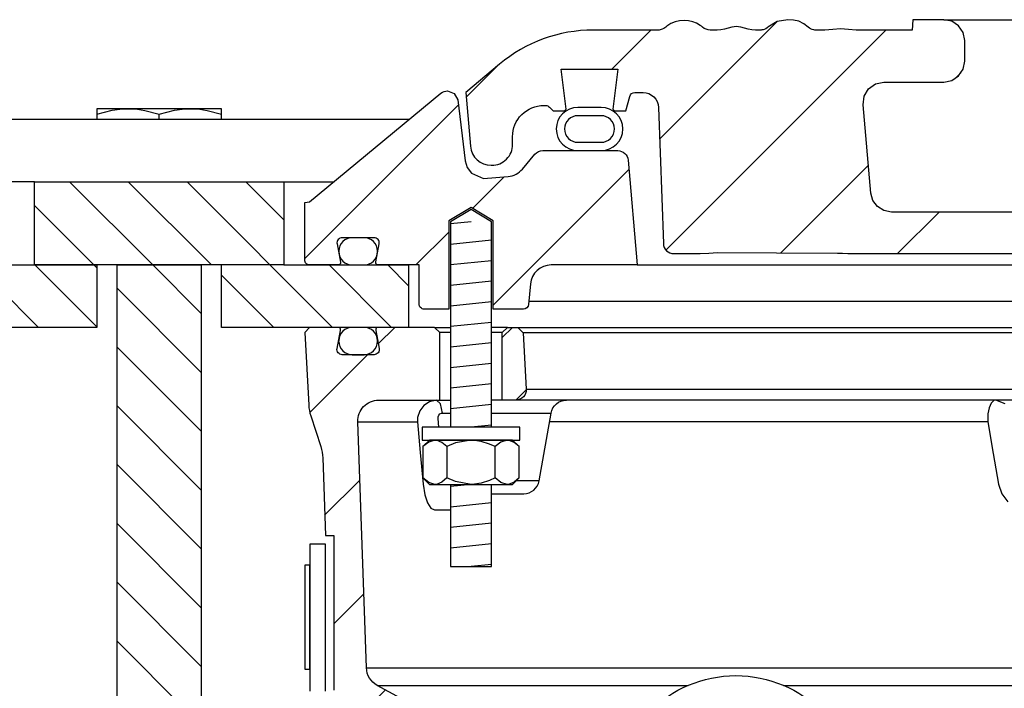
# Model space of a CAD drawing. Extents: x -285 to 5863, y 308 to 3178.
# Tile 107 of 256: x 173.19 to 179.1, y 979.58 to 983.6. Entities that reach past the tile are written whole.
import ezdxf

# ---------------------------------------------------------------- set-up
doc = ezdxf.new("R2010")
doc.units = 0
doc.header["$MEASUREMENT"] = 0
for name, color, linetype in [('MULTI-PORT-MANHOLE', 2, 'CONTINUOUS'), ('MULTI-PORT-MANHOLE-HATCH', 252, 'CONTINUOUS'), ('MULTI-PORT-SHROUD', 1, 'CONTINUOUS'), ('MULTI-PORT-SPILL-BUCKET', 1, 'CONTINUOUS'), ('MULTI-PORT-SPILL-BUCKET-HATCH', 7, 'CONTINUOUS'), ('MULTI-PORT-SPILL-BUCKET-MANHOLE', 2, 'CONTINUOUS'), ('MULTI-PORT-SPILL-BUCKET-MANHOLE-HATCH', 7, 'CONTINUOUS')]:
    doc.layers.add(name, color=color, linetype=linetype)
pattern_1 = [(45, (-7791.74136, -194.83305), (-0.35355339, 0.35355339), [])]
pattern_2 = [(135, (8155.78847, -194.83305), (0.176776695, 0.176776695), [])]

msp = doc.modelspace()

# ---------------------------------------------------------------- hatches: boundary and pattern name
at = {"layer": 'MULTI-PORT-MANHOLE-HATCH', "linetype": 'Continuous'}
h = msp.add_hatch(dxfattribs=at)
h.set_pattern_fill('LINE', color=256, scale=2, angle=45, style=0)
h.set_pattern_definition(pattern_2)
h.paths.add_polyline_path([(173.27356, 982.62902), (174.77356, 982.62902), (174.77356, 982.12902), (175.52356, 982.12902), (175.52356, 981.75402), (174.39856, 981.75402), (174.39856, 982.12902), (173.64856, 982.12902), (173.64856, 981.75402), (172.52356, 981.75402), (172.52356, 982.12902), (173.27356, 982.12902)])
h = msp.add_hatch(dxfattribs=at)
h.set_pattern_fill('LINE', color=256, scale=2, angle=45, style=0)
h.set_pattern_definition(pattern_2)
h.paths.add_polyline_path([(173.77055, 982.12902), (174.27656, 982.12902), (174.27656, 978.12902), (173.77055, 978.12902)])
at = {"layer": 'MULTI-PORT-SPILL-BUCKET-HATCH', "linetype": 'Continuous'}
h = msp.add_hatch(dxfattribs=at)
h.set_pattern_fill('LINE', color=256, scale=4, angle=45, style=0)
h.set_pattern_definition([(45, (-7655.93883, -223.3278), (-0.35355339, 0.35355339), [])])
edge = h.paths.add_edge_path(flags=17)
edge.add_line((176.08606, 981.31652), (176.08606, 981.72277))
edge.add_line((176.08606, 981.72277), (176.11731, 981.75402))
edge.add_line((176.11731, 981.75402), (176.17981, 981.75402))
edge.add_line((176.17981, 981.75402), (176.21278, 981.72104))
edge.add_line((176.21278, 981.72104), (176.23054, 981.38229))
edge.add_arc((176.16812, 981.37902), 0.0625, -89.997947, 3.00213, ccw=False)
edge.add_line((176.16812, 981.31652), (176.08606, 981.31652))
edge = h.paths.add_edge_path()
edge.add_line((177.208, 979.09777), (176.98952, 979.09777))
edge.add_line((176.98952, 979.09777), (176.98952, 978.72277))
edge.add_line((176.98952, 978.72277), (177.208, 978.72277))
edge.add_arc((177.208, 978.78527), 0.0625, 270, 360)
edge.add_line((177.2705, 978.78527), (177.2705, 979.03527))
edge.add_arc((177.208, 979.03527), 0.0625, 360, 450)
edge = h.paths.add_edge_path()
edge.add_arc((175.34292, 981.19152), 0.125, 90, 182, ccw=False)
edge.add_line((175.34292, 981.31652), (175.71106, 981.31652))
edge.add_line((175.71106, 981.31652), (175.71106, 981.72277))
edge.add_line((175.71106, 981.72277), (175.67981, 981.75402))
edge.add_line((175.67981, 981.75402), (175.34025, 981.75402))
edge.add_arc((175.34025, 981.73902), 0.015, 89.988796, 191.010479)
edge.add_line((175.32553, 981.73615), (175.3467, 981.62723))
edge.add_arc((175.31602, 981.62127), 0.03125, -90.001442, 10.998303, ccw=False)
edge.add_line((175.31602, 981.59002), (175.12409, 981.59002))
edge.add_arc((175.12409, 981.62127), 0.03125, 169.000573, 270.000319, ccw=False)
edge.add_line((175.09341, 981.62723), (175.11458, 981.73616))
edge.add_arc((175.09948, 981.73871), 0.01532, 350.426599, 451.426344)
edge.add_line((175.0991, 981.75402), (174.92829, 981.75402))
edge.add_line((174.92829, 981.75402), (174.90019, 981.72281))
edge.add_line((174.90019, 981.72281), (174.92305, 981.28666))
edge.add_arc((175.17272, 981.29975), 0.25001, 182.999594, 197.899614)
edge.add_line((174.93481, 981.22291), (174.99478, 981.03724))
edge.add_arc((174.75688, 980.9604), 0.25, 1.999905, 17.899997, ccw=False)
edge.add_line((175.00673, 980.96913), (175.02297, 980.50402))
edge.add_line((175.02297, 980.50402), (175.07351, 980.50402))
edge.add_line((175.07351, 980.50402), (175.07351, 979.57357))
edge.add_line((175.07351, 979.57357), (175.10096, 979.48058))
edge.add_line((175.10096, 979.48058), (175.91526, 979.03744))
edge.add_arc((175.85551, 978.92765), 0.125, 2.999956, 61.445298, ccw=False)
edge.add_line((175.98034, 978.93419), (175.98487, 978.84777))
edge.add_line((175.98487, 978.84777), (176.28856, 978.84777))
edge.add_line((176.28856, 978.84777), (176.28856, 977.47277))
edge.add_line((176.28856, 977.47277), (176.12981, 977.47277))
edge.add_arc((176.12981, 977.44152), 0.03125, 90, 180)
edge.add_line((176.09856, 977.44152), (176.09856, 977.41027))
edge.add_line((176.09856, 977.41027), (176.17072, 977.28527))
edge.add_line((176.17072, 977.28527), (176.52356, 977.28527))
edge.add_line((176.52356, 977.28527), (176.5824, 978.63311))
edge.add_arc((176.67606, 978.62902), 0.09375, 90, 177.500009, ccw=False)
edge.add_line((176.67606, 978.72277), (176.67606, 979.09777))
edge.add_line((176.67606, 979.09777), (176.32566, 979.09777))
edge.add_arc((176.32567, 979.34776), 0.25, 241.444909, 269.999756, ccw=False)
edge.add_line((176.20617, 979.12818), (175.33483, 979.60235))
edge.add_arc((175.39458, 979.71215), 0.125, 182.000071, 241.445207, ccw=False)
edge.add_line((175.26966, 979.70779), (175.21799, 981.18716))
h = msp.add_hatch(dxfattribs=at)
h.set_pattern_fill('LINE', color=256, scale=4, angle=45, style=0)
h.set_pattern_definition(pattern_1)
edge = h.paths.add_edge_path()
edge.add_line((176.08606, 981.31652), (176.08606, 981.72277))
edge.add_line((176.08606, 981.72277), (176.11731, 981.75402))
edge.add_line((176.11731, 981.75402), (176.17981, 981.75402))
edge.add_line((176.17981, 981.75402), (176.21278, 981.72104))
edge.add_line((176.21278, 981.72104), (176.23054, 981.38229))
edge.add_arc((176.16812, 981.37902), 0.0625, -89.997947, 3.00213, ccw=False)
edge.add_line((176.16812, 981.31652), (176.08606, 981.31652))
at = {"layer": 'MULTI-PORT-SPILL-BUCKET-MANHOLE-HATCH', "linetype": 'Continuous'}
h = msp.add_hatch(dxfattribs=at)
h.set_pattern_fill('LINE', color=256, scale=4, angle=45, style=0)
h.set_pattern_definition(pattern_1)
h.paths.add_polyline_path([(187.02039, 983.07542, -0.4040269), (187.11409, 983.16589), (187.16402, 983.16589, -0.339462), (187.19421, 983.14273), (187.2173, 983.05652), (187.28606, 983.05652), (187.29496, 983.06542), (187.26536, 983.30652), (187.60675, 983.30652), (187.57715, 983.06542), (187.58606, 983.05652), (187.6548, 983.05652), (187.6769, 983.07861, -0.1989124), (187.699, 983.08777), (187.71106, 983.08777, -0.4142136), (187.89856, 982.90027), (187.89856, 982.85339, 0.4182417), (188.02527, 982.7284, 0.3928366), (188.15151, 982.8425), (188.17981, 983.16589), (187.97686, 983.33618, 0.1763305), (187.41443, 983.54089), (187.03184, 983.54089), (187.02747, 983.60339), (186.84256, 983.60339), (186.83972, 983.5627), (186.83687, 983.522), (186.83622, 983.51269), (186.83557, 983.5034), (183.21117, 983.5034), (183.20987, 983.522), (183.20703, 983.5627), (183.20418, 983.60339), (183.019, 983.60339), (183.01463, 983.54089), (182.84485, 983.54089), (182.84048, 983.60339), (182.65296, 983.60339), (182.64859, 983.54089), (182.39464, 983.54089), (182.39464, 983.60339), (182.27868, 983.60339), (182.27868, 983.54089), (182.05448, 983.54089), (182.05448, 983.60339), (181.93852, 983.60339), (181.93852, 983.54089), (181.39852, 983.54089), (181.39415, 983.60339), (181.20664, 983.60339), (181.20226, 983.54089), (181.08053, 983.54089), (181.07616, 983.60339), (180.88543, 983.60339), (180.86398, 983.60089), (180.84376, 983.595), (180.82483, 983.58577), (180.8077, 983.57351), (180.79289, 983.55854), (180.78078, 983.54131), (180.77477, 983.52961), (180.77001, 983.51734), (180.76634, 983.50348), (180.76427, 983.48929), (180.72873, 983.08315), (180.69319, 982.67702), (180.68813, 982.61913), (180.68235, 982.55307), (180.67852, 982.5371), (180.67093, 982.51745), (180.66016, 982.49936), (180.64648, 982.48334), (180.63033, 982.46982), (180.61212, 982.45923), (180.58476, 982.44895), (180.55853, 982.44714), (178.42654, 982.44714), (178.38123, 982.45564), (178.34208, 982.47998), (178.31442, 982.51686), (178.302, 982.56125), (178.25552, 983.0925), (178.26168, 983.14357), (178.28789, 983.18784), (178.32971, 983.21781), (178.38006, 983.22839), (178.7421, 983.22839), (178.78994, 983.23791), (178.8305, 983.26501), (178.8576, 983.30556), (178.86711, 983.35339), (178.86711, 983.47839), (178.8576, 983.52623), (178.8305, 983.56678), (178.78994, 983.59388), (178.7421, 983.60339), (178.55459, 983.60339), (178.55022, 983.54089), (178.21382, 983.54089), (178.1674, 983.54444), (178.12098, 983.54809), (178.07365, 983.54455), (178.02563, 983.54089), (177.96334, 983.54089), (177.94054, 983.54695), (177.9267, 983.55875), (177.90032, 983.57936), (177.87025, 983.59389), (177.83767, 983.60144), (177.80408, 983.60339), (177.73882, 983.59275), (177.68348, 983.55906), (177.67423, 983.55109), (177.65365, 983.54142), (177.63899, 983.54089), (177.60978, 983.54089), (177.58739, 983.54265), (177.5654, 983.54712), (177.54362, 983.55307), (177.52177, 983.55875), (177.52026, 983.55907), (177.51875, 983.55939), (177.50638, 983.5612), (177.49388, 983.56181), (177.47986, 983.56104), (177.466, 983.55875), (177.44414, 983.55306), (177.42234, 983.54711), (177.4003, 983.54265), (177.37799, 983.54089), (177.32851, 983.54089), (177.30607, 983.54753), (177.2913, 983.55816), (177.29063, 983.55875), (177.28401, 983.56426), (177.27709, 983.56938), (177.25521, 983.58206), (177.23158, 983.59108), (177.2061, 983.59645), (177.1801, 983.59818), (177.15261, 983.59625), (177.12574, 983.59021), (177.10011, 983.57963), (177.07676, 983.5647), (177.07312, 983.56178), (177.06235, 983.55257), (177.03983, 983.54186), (177.02315, 983.54089), (176.63269, 983.54089, 0.176327), (176.07025, 983.33618), (175.86731, 983.16589), (175.8956, 982.8425, 0.3928366), (176.02184, 982.7284, 0.4182417), (176.14856, 982.85339), (176.14856, 982.90027, -0.4142136), (176.33606, 983.08777), (176.34811, 983.08777, -0.1989124), (176.37021, 983.07861), (176.39231, 983.05652), (176.46106, 983.05652), (176.46996, 983.06542), (176.44036, 983.30652), (176.78175, 983.30652), (176.75215, 983.06542), (176.76105, 983.05652), (176.82981, 983.05652), (176.85291, 983.14273, -0.3394582), (176.88309, 983.16589), (176.93302, 983.16589, -0.4040263), (177.02672, 983.07541), (177.05528, 982.25746, 0.4040263), (177.11774, 982.19714), (177.27637, 982.19714), (177.32809, 982.20099), (177.37982, 982.20468), (177.73522, 982.20274), (178.10212, 982.20106), (178.13292, 982.20013), (178.16365, 982.19768), (178.17393, 982.19714), (180.84997, 982.19714), (180.89528, 982.20564), (180.93442, 982.22998), (180.96209, 982.26686), (180.9745, 982.31125), (181.04476, 983.11429), (181.05718, 983.15868), (181.08484, 983.19555), (181.12399, 983.21989), (181.16929, 983.22839), (183.57416, 983.22839, -0.3888787), (183.82321, 983.00018), (183.83106, 982.91044, 0.3888787), (183.89333, 982.85339), (184.02963, 982.85339, -0.0996827), (184.07801, 982.84365), (185.24235, 982.35492, -0.2784038), (185.31849, 982.25056), (185.31917, 982.24279, 0.3888787), (185.36898, 982.19714), (186.92937, 982.19714, 0.4040262), (186.99183, 982.25746)])
h = msp.add_hatch(dxfattribs=at)
h.set_pattern_fill('LINE', color=256, scale=4, angle=45, style=0)
h.set_pattern_definition(pattern_1)
edge = h.paths.add_edge_path()
edge.add_line((176.8434, 982.75946), (176.89856, 982.12902))
edge.add_line((176.89856, 982.12902), (176.38009, 982.12902))
edge.add_arc((176.38009, 982.00402), 0.125, 89.999957, 174.999901)
edge.add_line((176.25556, 982.01491), (176.2448, 981.89192))
edge.add_arc((176.21367, 981.89464), 0.03125, 270, 355, ccw=False)
edge.add_line((176.21367, 981.86339), (176.03226, 981.86339))
edge.add_line((176.03226, 981.86339), (176.03226, 982.39464))
edge.add_line((176.03226, 982.39464), (175.89856, 982.47498))
edge.add_line((175.89856, 982.47498), (175.76486, 982.39464))
edge.add_line((175.76486, 982.39464), (175.76486, 981.86339))
edge.add_line((175.76486, 981.86339), (175.61731, 981.86339))
edge.add_arc((175.61731, 981.89464), 0.03125, 180, 270, ccw=False)
edge.add_line((175.58606, 981.89464), (175.58606, 982.12902))
edge.add_line((175.58606, 982.12902), (175.34101, 982.12902))
edge.add_arc((175.34101, 982.14464), 0.01562, 169.000254, 270, ccw=False)
edge.add_line((175.32567, 982.14762), (175.3467, 982.2558))
edge.add_arc((175.31602, 982.26177), 0.03125, 348.999407, 449.999153)
edge.add_line((175.31602, 982.29302), (175.12409, 982.29302))
edge.add_arc((175.12409, 982.26177), 0.03125, 89.998557, 190.998303)
edge.add_line((175.09341, 982.25581), (175.11458, 982.14688))
edge.add_arc((175.09985, 982.14402), 0.01501, -89.975776, 10.991064, ccw=False)
edge.add_line((175.09986, 982.12902), (174.92981, 982.12902))
edge.add_arc((174.92981, 982.16027), 0.03125, 180, 270, ccw=False)
edge.add_line((174.89856, 982.16027), (174.89856, 982.50402))
edge.add_line((174.89856, 982.50402), (174.92687, 982.50933))
edge.add_line((174.92687, 982.50933), (175.71785, 983.16143))
edge.add_arc((175.75752, 983.11314), 0.0625, 90, 129.399472, ccw=False)
edge.add_line((175.75752, 983.17564), (175.79829, 983.16031))
edge.add_line((175.79829, 983.16031), (175.81906, 983.12183))
edge.add_line((175.81906, 983.12183), (175.86434, 982.75488))
edge.add_line((175.86434, 982.75488), (175.87626, 982.71473))
edge.add_line((175.87626, 982.71473), (175.90135, 982.68087))
edge.add_line((175.90135, 982.68087), (175.97356, 982.64807))
edge.add_line((175.97356, 982.64807), (176.12267, 982.66112))
edge.add_arc((176.11178, 982.78565), 0.125, 274.999649, 319.999859)
edge.add_line((176.20753, 982.7053), (176.28212, 982.79419))
edge.add_arc((176.33, 982.75402), 0.0625, 89.998431, 139.998976, ccw=False)
edge.add_line((176.33, 982.81652), (176.78114, 982.81652))
edge.add_arc((176.78114, 982.75402), 0.0625, 5, 90, ccw=False)

# ---------------------------------------------------------------- linework, layer by layer
at = {"layer": 'MULTI-PORT-MANHOLE', "linetype": 'Continuous'}
for p, q in [((175.52691, 983.00402), (172.5202, 983.00402)), ((173.64856, 982.12902), (173.27356, 982.12902)), ((173.27356, 982.12902), (173.64856, 982.12902)), ((174.77356, 982.12902), (174.39856, 982.12902))]:
    msp.add_line(p, q, dxfattribs=at)
at = {"layer": 'MULTI-PORT-MANHOLE', "color": 1, "linetype": 'Continuous'}
msp.add_line((174.02356, 983.00402), (174.02356, 983.03487), dxfattribs=at)
at = {"layer": 'MULTI-PORT-MANHOLE', "color": 7, "linetype": 'Continuous'}
for p, q in [((173.27356, 982.62902), (172.97506, 982.62902)), ((174.77356, 982.62902), (175.07205, 982.62902))]:
    msp.add_line(p, q, dxfattribs=at)
at = {"layer": 'MULTI-PORT-MANHOLE', "color": 1, "linetype": 'Continuous'}
for points in [[(173.64856, 983.03487), (173.74042, 983.05918), (173.78792, 983.066), (173.83606, 983.06837), (173.84939, 983.06818), (173.89304, 983.06506), (173.93661, 983.05823), (174.02356, 983.03487), (174.11542, 983.05918), (174.16292, 983.066), (174.21106, 983.06837), (174.22439, 983.06818), (174.26804, 983.06506), (174.31161, 983.05823), (174.39856, 983.03487)], [(174.39856, 983.00402), (174.39856, 983.06837), (173.64856, 983.06837), (173.64856, 983.00402)]]:
    msp.add_lwpolyline(points, dxfattribs=at)
at = {"layer": 'MULTI-PORT-MANHOLE', "linetype": 'Continuous'}
for points in [[(173.27356, 982.62902), (174.77356, 982.62902), (174.77356, 982.12902), (175.52356, 982.12902), (175.52356, 981.75402), (174.39856, 981.75402), (174.39856, 982.12902), (173.64856, 982.12902), (173.64856, 981.75402), (172.52356, 981.75402), (172.52356, 982.12902), (173.27356, 982.12902)], [(174.27656, 982.12902), (174.27656, 978.12902), (173.77055, 978.12902), (173.77055, 982.12902)]]:
    msp.add_lwpolyline(points, close=True, dxfattribs=at)
at = {"layer": 'MULTI-PORT-SHROUD', "color": 1, "linetype": 'Continuous'}
msp.add_lwpolyline([(175.02356, 979.56693), (175.02356, 980.45035), (174.92981, 980.45035), (174.92981, 979.56693, -0.2216953)], format="xyb", dxfattribs=at)
at = {"layer": 'MULTI-PORT-SHROUD', "color": 7, "linetype": 'Continuous'}
msp.add_lwpolyline([(174.92981, 979.70035), (174.92981, 980.32535), (174.89981, 980.32535), (174.89981, 979.70035)], close=True, dxfattribs=at)
at = {"layer": 'MULTI-PORT-SPILL-BUCKET', "color": 7, "linetype": 'Continuous'}
for p, q in [((175.67981, 981.75402), (175.77536, 981.75402)), ((176.11731, 981.75402), (176.02176, 981.75402)), ((176.17981, 981.75402), (187.86731, 981.75402)), ((175.77536, 981.72277), (175.71106, 981.72277)), ((176.08606, 981.72277), (176.02176, 981.72277)), ((187.83433, 981.72104), (176.21278, 981.72104)), ((176.23054, 981.38229), (187.81657, 981.38229)), ((175.69209, 981.31652), (175.77536, 981.31652)), ((188.02536, 981.31652), (176.02176, 981.31652)), ((175.72742, 981.23905), (175.77536, 981.23905)), ((176.02176, 981.23905), (176.37968, 981.23905)), ((175.21799, 981.18716), (175.57624, 981.18716)), ((179.00535, 981.18716), (176.37053, 981.18716)), ((176.30781, 980.83149), (176.16952, 980.83149)), ((175.26966, 979.70779), (188.77746, 979.70779)), ((175.33483, 979.60235), (177.20483, 979.60235)), ((177.777, 979.60235), (188.71228, 979.60235))]:
    msp.add_line(p, q, dxfattribs=at)
at = {"layer": 'MULTI-PORT-SPILL-BUCKET', "color": 2, "linetype": 'Continuous'}
for p, q in [((175.75422, 981.03734), (175.75422, 980.8492)), ((176.04289, 980.8492), (176.04289, 981.03734))]:
    msp.add_line(p, q, dxfattribs=at)
for points in [[(176.02176, 981.15402), (176.02176, 982.3887), (175.89856, 982.46273), (175.77536, 982.3887), (175.77536, 981.15402)], [(176.18723, 981.03734), (176.15715, 981.06223), (176.12412, 981.07602), (176.11506, 981.07602), (176.11506, 981.07602), (176.07755, 981.06501), (176.04289, 981.03734), (176.01049, 981.0521), (175.96005, 981.06857), (175.90589, 981.07591), (175.89855, 981.07602), (175.80555, 981.05928), (175.75422, 981.03734), (175.72413, 981.06223), (175.69111, 981.07602), (175.68205, 981.07602), (175.64453, 981.06501), (175.60988, 981.03734)], [(176.18723, 980.8492), (176.15715, 980.82431), (176.12412, 980.81052), (176.11506, 980.81052), (176.11506, 980.81052), (176.07755, 980.82153), (176.04289, 980.8492), (176.01049, 980.83443), (175.96005, 980.81797), (175.90589, 980.81063), (175.89855, 980.81052), (175.80555, 980.82726), (175.75422, 980.8492), (175.72413, 980.82431), (175.69111, 980.81052), (175.68205, 980.81052), (175.64453, 980.82153), (175.60988, 980.8492)], [(175.77536, 980.81052), (175.77536, 980.31665), (176.02176, 980.31665), (176.02176, 980.81052)]]:
    msp.add_lwpolyline(points, dxfattribs=at)
at = {"layer": 'MULTI-PORT-SPILL-BUCKET', "linetype": 'Continuous'}
for points in [[(175.218, 981.18715, -0.4244748), (175.34292, 981.31652), (175.71106, 981.31652), (175.71106, 981.72277), (175.67981, 981.75402), (175.34025, 981.75402, 0.4717463), (175.32553, 981.73615), (175.3467, 981.62723, -0.4716293), (175.31602, 981.59002), (175.12409, 981.59002, -0.4716293), (175.09341, 981.62723), (175.11458, 981.73616, 0.4716293), (175.0991, 981.75402), (174.92829, 981.75402), (174.90019, 981.72281), (174.92305, 981.28666, 0.0651054), (174.93481, 981.22291), (174.99478, 981.03724, -0.0694888), (175.00673, 980.96913), (175.02297, 980.50402), (175.07351, 980.50402), (175.07351, 979.57357)], [(176.08606, 981.31652), (176.08606, 981.72277), (176.11731, 981.75402), (176.17981, 981.75402), (176.21278, 981.72104), (176.23054, 981.38229, -0.4296343), (176.16812, 981.31652), (176.08606, 981.31652)], [(176.20617, 979.12818), (175.33483, 979.60235, -0.265356), (175.26966, 979.70779), (175.21799, 981.18716)]]:
    msp.add_lwpolyline(points, format="xyb", dxfattribs=at)
at = {"layer": 'MULTI-PORT-SPILL-BUCKET', "color": 7, "linetype": 'Continuous'}
for points in [[(175.10406, 981.67002, 0.4142136), (175.18406, 981.59002), (175.25606, 981.59002, 0.4142136), (175.33606, 981.67002), (175.33606, 981.67402, 0.4142136), (175.25606, 981.75402), (175.18406, 981.75402, 0.4142136), (175.10406, 981.67402)], [(176.02176, 980.75402), (176.21549, 980.75402, 0.3639702), (176.30781, 980.83149), (176.37968, 981.23905, -0.3639702), (176.472, 981.31652)]]:
    msp.add_lwpolyline(points, format="xyb", dxfattribs=at)
for points in [[(175.70502, 981.15402), (175.70033, 981.20671), (175.70108, 981.21727), (175.70509, 981.22673), (175.71195, 981.23401), (175.72079, 981.2382), (175.72742, 981.23905), (175.71515, 981.29458), (175.69209, 981.31652), (175.64806, 981.3074), (175.61475, 981.28538), (175.59033, 981.25278), (175.57758, 981.21322), (175.57624, 981.18716), (175.59286, 981.00263), (175.61019, 980.81194), (175.62049, 980.74712), (175.63632, 980.69909), (175.65668, 980.6678), (175.67936, 980.657), (175.6899, 980.657), (175.77536, 980.657)], [(179.10943, 981.29458), (179.05376, 981.31652), (179.04275, 981.31381), (179.02661, 981.29833), (179.0141, 981.27077), (179.00665, 981.23427), (179.00535, 981.18716), (179.03855, 980.99646), (179.07075, 980.81194), (179.09066, 980.75316), (179.12693, 980.70466)]]:
    msp.add_lwpolyline(points, dxfattribs=at)
at = {"layer": 'MULTI-PORT-SPILL-BUCKET', "color": 2, "linetype": 'Continuous'}
for points in [[(175.60556, 981.07602), (176.19155, 981.07602), (176.19155, 981.15402), (176.19155, 981.15402), (175.60556, 981.15402)], [(175.64855, 981.07602), (175.60988, 981.03734), (175.60988, 980.8492), (175.64855, 980.81052), (176.14855, 980.81052), (176.18723, 980.8492), (176.18723, 981.03734), (176.14855, 981.07602)]]:
    msp.add_lwpolyline(points, close=True, dxfattribs=at)
at = {"layer": 'MULTI-PORT-SPILL-BUCKET', "color": 1, "linetype": 'Continuous'}
msp.add_circle((177.49092, 978.93045), 0.73028, dxfattribs=at)
at = {"layer": 'MULTI-PORT-SPILL-BUCKET-HATCH', "linetype": 'Continuous'}
for p, q in [((175.89856, 982.3887), (175.77595, 982.37593)), ((176.02116, 982.27801), (175.77595, 982.25246)), ((176.02116, 982.15454), (175.77595, 982.12899)), ((176.02116, 982.03107), (175.77595, 982.00552)), ((176.02116, 981.9076), (175.77595, 981.88205)), ((176.02116, 981.78413), (175.77595, 981.75859)), ((176.02116, 981.66067), (175.77595, 981.63512)), ((176.02116, 981.5372), (175.77595, 981.51165)), ((176.02116, 981.41373), (175.77595, 981.38818)), ((176.02116, 981.29026), (175.77595, 981.26471)), ((176.02116, 981.16679), (175.89855, 981.15402))]:
    msp.add_line(p, q, dxfattribs=at)
at = {"layer": 'MULTI-PORT-SPILL-BUCKET-HATCH'}
for p, q in [((175.89856, 980.81052), (175.77595, 980.79775)), ((176.02116, 980.69983), (175.77595, 980.67428)), ((176.02116, 980.57636), (175.77595, 980.55081)), ((176.02116, 980.45289), (175.77595, 980.42734)), ((176.02116, 980.32942), (175.89856, 980.31665))]:
    msp.add_line(p, q, dxfattribs=at)
at = {"layer": 'MULTI-PORT-SPILL-BUCKET-MANHOLE', "color": 7, "linetype": 'Continuous'}
for p, q in [((178.7421, 983.60339), (180.8888, 983.60339)), ((175.10406, 982.21302), (175.10406, 982.20902)), ((176.89856, 982.12902), (187.14856, 982.12902))]:
    msp.add_line(p, q, dxfattribs=at)
at = {"layer": 'MULTI-PORT-SPILL-BUCKET-MANHOLE', "linetype": 'Continuous'}
for points in [[(180.55853, 982.44714), (178.42654, 982.44714), (178.38123, 982.45564), (178.34208, 982.47998), (178.31442, 982.51686), (178.302, 982.56125), (178.25552, 983.0925), (178.26168, 983.14357), (178.28789, 983.18784), (178.32971, 983.21781), (178.38006, 983.22839), (178.7421, 983.22839), (178.78994, 983.23791), (178.8305, 983.26501), (178.8576, 983.30556), (178.86711, 983.35339), (178.86711, 983.47839), (178.8576, 983.52623), (178.8305, 983.56678), (178.78994, 983.59388), (178.7421, 983.60339), (178.55459, 983.60339), (178.55022, 983.54089), (178.21382, 983.54089), (178.1674, 983.54444), (178.12098, 983.54809), (178.07365, 983.54455), (178.02563, 983.54089), (177.97068, 983.54089), (177.96518, 983.54114), (177.95972, 983.54185), (177.94945, 983.54458), (177.93978, 983.54898), (177.93292, 983.55344), (177.9267, 983.55875), (177.90032, 983.57936), (177.87025, 983.59389), (177.83767, 983.60144), (177.80408, 983.60339), (177.73882, 983.59275), (177.68297, 983.55875), (177.68112, 983.55703), (177.67921, 983.55538), (177.67049, 983.54933), (177.66087, 983.54481), (177.65453, 983.54284), (177.64802, 983.54154), (177.64351, 983.54105), (177.63899, 983.54089), (177.60978, 983.54089), (177.58739, 983.54265), (177.5654, 983.54712), (177.54362, 983.55307), (177.52177, 983.55875), (177.52026, 983.55907), (177.51875, 983.55939), (177.50638, 983.5612), (177.49388, 983.56181), (177.47986, 983.56104), (177.466, 983.55875), (177.44414, 983.55306), (177.42234, 983.54711), (177.4003, 983.54265), (177.37799, 983.54089), (177.3378, 983.54089), (177.33665, 983.5409), (177.3355, 983.54093), (177.32352, 983.54237), (177.31194, 983.54579), (177.3011, 983.5511), (177.29131, 983.55816), (177.29096, 983.55845), (177.29063, 983.55875), (177.28401, 983.56426), (177.27709, 983.56938), (177.25521, 983.58206), (177.23158, 983.59108), (177.2061, 983.59645), (177.1801, 983.59818), (177.15261, 983.59625), (177.12574, 983.59021), (177.10011, 983.57963), (177.07676, 983.5647), (177.07312, 983.56178), (177.06958, 983.55875), (177.06419, 983.55445), (177.05841, 983.55069), (177.04748, 983.54549), (177.03583, 983.54219), (177.02956, 983.54126), (177.02323, 983.5409), (177.02282, 983.5409), (177.0224, 983.54089), (176.63269, 983.54089, 0.176327), (176.07025, 983.33618), (175.86731, 983.16589), (175.8956, 982.8425, 0.3888787), (176.02012, 982.72839), (176.02356, 982.72839, 0.4142136), (176.14856, 982.85339), (176.14856, 982.90027, -0.4142136), (176.33606, 983.08777), (176.34811, 983.08777, -0.1989124), (176.37021, 983.07861), (176.39231, 983.05652), (176.46106, 983.05652), (176.46996, 983.06542), (176.44036, 983.30652), (176.78175, 983.30652), (176.75215, 983.06542), (176.76105, 983.05652), (176.82981, 983.05652), (176.85291, 983.14273, -0.3394582), (176.88309, 983.16589), (176.93302, 983.16589, -0.4040263), (177.02672, 983.07541), (177.05528, 982.25746, 0.4040263), (177.11774, 982.19714), (177.27637, 982.19714), (177.32809, 982.20099), (177.37982, 982.20468), (177.73522, 982.20274), (178.10212, 982.20106), (178.13292, 982.20013), (178.16365, 982.19768), (178.17393, 982.19714), (178.17393, 982.19714), (180.84997, 982.19714)], [(176.8434, 982.75946), (176.89856, 982.12902), (176.38009, 982.12902, 0.3888784), (176.25556, 982.01491), (176.2448, 981.89192, -0.3888787), (176.21367, 981.86339), (176.03226, 981.86339), (176.03226, 982.39464), (175.89856, 982.47498), (175.76486, 982.39464), (175.76486, 981.86339), (175.61731, 981.86339, -0.4142136), (175.58606, 981.89464), (175.58606, 982.12902), (175.34101, 982.12902, -0.4716293), (175.32567, 982.14762), (175.3467, 982.2558, 0.4716293), (175.31602, 982.29302), (175.12409, 982.29302, 0.4716293), (175.09341, 982.25581), (175.11458, 982.14688, -0.4714538), (175.09986, 982.12902), (174.92981, 982.12902, -0.4142136), (174.89856, 982.16027), (174.89856, 982.50402), (174.92687, 982.50933), (175.71785, 983.16143, -0.1736265), (175.75752, 983.17564), (175.79829, 983.16031), (175.81906, 983.12183), (175.86434, 982.75488), (175.87626, 982.71473), (175.90135, 982.68087), (175.97356, 982.64807), (176.12267, 982.66112, 0.1989133), (176.20753, 982.7053), (176.28212, 982.79419, -0.2216972), (176.33, 982.81652), (176.78114, 982.81652, -0.3888787), (176.8434, 982.75946)]]:
    msp.add_lwpolyline(points, format="xyb", dxfattribs=at)
at = {"layer": 'MULTI-PORT-SPILL-BUCKET-MANHOLE', "color": 7, "linetype": 'Continuous'}
for points in [[(176.68106, 983.07652), (176.55171, 983.07652), (176.54106, 983.07652, 1), (176.54106, 982.81652), (176.68106, 982.81652, 1), (176.68106, 983.07652)], [(175.10406, 982.20902, 0.4142136), (175.18406, 982.12902), (175.25606, 982.12902, 0.4142136), (175.33606, 982.20902), (175.33606, 982.21302, 0.4142136), (175.25606, 982.29302), (175.18406, 982.29302, 0.4142136), (175.10406, 982.21302)]]:
    msp.add_lwpolyline(points, format="xyb", dxfattribs=at)
msp.add_lwpolyline([(176.54106, 982.86652), (176.68106, 982.86652, 1), (176.68106, 983.02652), (176.54106, 983.02652, 1)], format="xyb", close=True, dxfattribs=at)
msp.add_lwpolyline([(181.5322, 981.91027), (176.24641, 981.91027)], dxfattribs=at)

doc.saveas('drawing.dxf')
